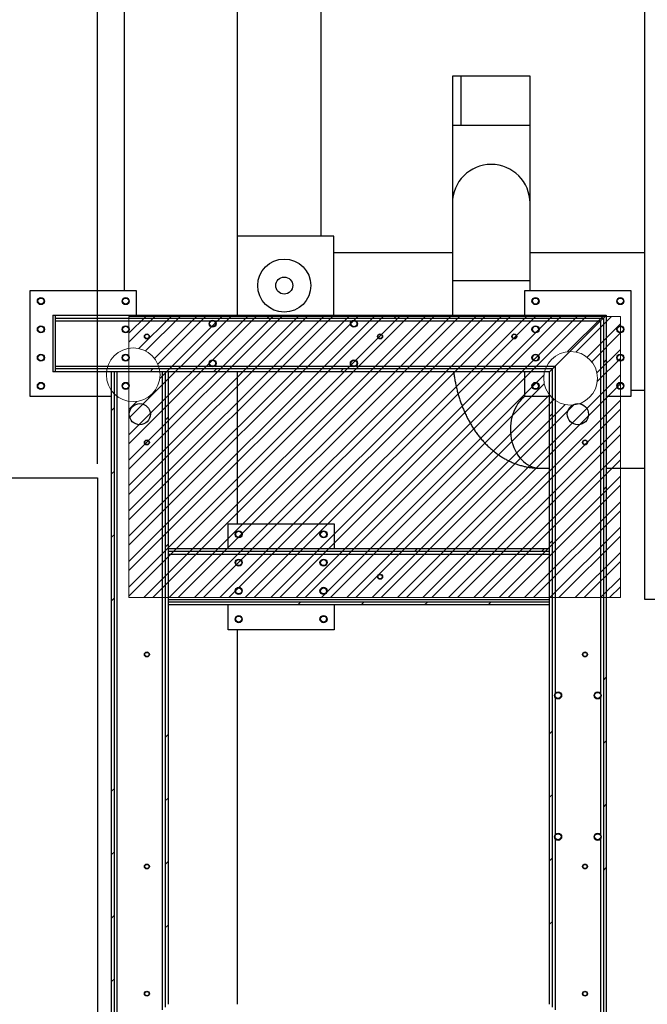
# Model space of a CAD drawing. Header units: millimetres. Extents: x 0 to 844, y 0 to 663.
# Tile 9 of 87: x 170 to 215, y 135 to 204. Entities that reach past the tile are written whole.
import ezdxf

# ---------------------------------------------------------------- set-up
doc = ezdxf.new("R2010")
doc.units = ezdxf.units.MM
doc.layers.add('COTES', color=1, linetype='Continuous')
doc.layers.add('TRAIT-FINS', color=9, linetype='Continuous')
doc.layers.add('TRAIT-FORT', color=4, linetype='Continuous', lineweight=25)
doc.styles.add('SLDTEXTSTYLE0', font='TXT', dxfattribs={"width": 0.75})
doc.dimstyles.new('SLDDIMSTYLE3', dxfattribs={"dimtxt": 3, "dimasz": 2, "dimexe": 0, "dimexo": 0.0625, "dimgap": 0.75, "dimtad": 0, "dimtih": 1, "dimtoh": 1, "dimdec": 1, "dimlfac": 20, "dimrnd": 1e-09, "dimzin": 12, "dimdsep": 46, "dimtxsty": 'SLDTEXTSTYLE0', "dimsah": 1, "dimcen": 0.09, "dimadec": 0, "dimazin": 3, "dimtfac": 1, "dimtdec": 1, "dimtofl": 0, "dimtmove": 0, "dimatfit": 3, "dimfxl": 0, "dimfrac": 2, "dimtolj": 1, "dimtzin": 12, "dimarcsym": 0})
pattern_1 = [(45, (0, 0), (-13.4704, 13.4704), []), (45, (4.49, 2e-323), (-13.4704, 13.4704), []), (45, (8.98, 4e-323), (-13.4704, 13.4704), []), (45, (13.47, 6e-323), (-13.4704, 13.4704), [])]

# ---------------------------------------------------------------- blocks, each defined once
blk = doc.blocks.new('_D_44')
at = {"layer": 'COTES', "color": 1}
for p, q in [((175.614, 172.821), (175.614, 263.864)), ((165.064, 262.864), (175.614, 262.864))]:
    blk.add_line(p, q, dxfattribs=at)
blk.add_solid([(175.614, 262.864), (173.614, 263.364), (173.614, 262.364)], dxfattribs=at)
at = {"layer": 'COTES', "color": 1, "insert": (174.128, 263.864), "char_height": 3, "attachment_point": 1, "rotation": 90, "style": 'SLDTEXTSTYLE0'}
blk.add_mtext('1499', dxfattribs=at)

msp = doc.modelspace()

# ---------------------------------------------------------------- hatches: boundary and pattern name
at = {"layer": 'TRAIT-FINS'}
h = msp.add_hatch(dxfattribs=at)
h.set_pattern_fill('DIN 201 acier et fonte', color=9, style=0, pattern_type=2)
h.set_pattern_definition(pattern_1)
h.paths.add_polyline_path([(172.6056, 183.3357), (172.4556, 183.3357), (172.4556, 179.3357), (172.6056, 179.3357)], flags=0)
h = msp.add_hatch(dxfattribs=at)
h.set_pattern_fill('DIN 201 acier et fonte', color=9, style=0, pattern_type=2)
h.set_pattern_definition(pattern_1)
h.paths.add_polyline_path([(172.6056, 183.3357), (172.6056, 183.1357), (211.4056, 183.1357), (211.6056, 183.3357)], flags=0)
h = msp.add_hatch(dxfattribs=at)
h.set_pattern_fill('STEEL', color=9, scale=0.4, style=0)
h.set_pattern_definition([(45, (0, 0), (-0.8980256, 0.8980256), []), (45, (0, 0.635), (-0.8980256, 0.8980256), [])])
edge = h.paths.add_edge_path(flags=0)
edge.add_arc((178.1389, 179.1219), 1.9, -99.08472, 99.08472, ccw=False)
edge.add_line((177.8389, 177.2457), (177.8389, 163.3569))
edge.add_line((177.8389, 163.3569), (212.6139, 163.3569))
edge.add_line((212.6139, 163.3569), (212.6139, 183.2569))
edge.add_line((212.6139, 183.2569), (177.8389, 183.2569))
edge.add_line((177.8389, 183.2569), (177.8389, 180.9981))
edge = h.paths.add_edge_path(flags=0)
edge.add_arc((209.0889, 178.8719), 1.9, 0, 360)
h = msp.add_hatch(dxfattribs=at)
h.set_pattern_fill('DIN 201 acier et fonte', color=9, style=0, pattern_type=2)
h.set_pattern_definition(pattern_1)
h.paths.add_polyline_path([(211.4056, 183.1357), (211.4056, 130.7857), (211.6056, 130.5857), (211.6056, 183.3357)], flags=0)
h = msp.add_hatch(dxfattribs=at)
h.set_pattern_fill('ANSI31', color=9, style=0)
edge = h.paths.add_edge_path(flags=0)
edge.add_arc((179.1056, 181.8357), 0.15, 0, 360)
h = msp.add_hatch(dxfattribs=at)
h.set_pattern_fill('ANSI31', color=9, style=0)
edge = h.paths.add_edge_path(flags=0)
edge.add_arc((195.6056, 181.8357), 0.15, 0, 360)
h = msp.add_hatch(dxfattribs=at)
h.set_pattern_fill('ANSI31', color=9, style=0)
edge = h.paths.add_edge_path(flags=0)
edge.add_arc((205.1056, 181.8357), 0.15, 0, 360)
h = msp.add_hatch(dxfattribs=at)
h.set_pattern_fill('DIN 201 acier et fonte', color=9, style=0, pattern_type=2)
h.set_pattern_definition(pattern_1)
h.paths.add_polyline_path([(207.6056, 179.3357), (207.8056, 179.5357), (172.6056, 179.5357), (172.6056, 179.3357)], flags=0)
h = msp.add_hatch(dxfattribs=at)
h.set_pattern_fill('DIN 201 acier et fonte', color=9, style=0, pattern_type=2)
h.set_pattern_definition(pattern_1)
h.paths.add_polyline_path([(176.6056, 179.3357), (176.6056, 130.5857), (176.8056, 130.7857), (176.8056, 179.3357)], flags=0)
h = msp.add_hatch(dxfattribs=at)
h.set_pattern_fill('DIN 201 acier et fonte', color=9, style=0, pattern_type=2)
h.set_pattern_definition(pattern_1)
h.paths.add_polyline_path([(180.4056, 179.3357), (180.4056, 134.3857), (180.6056, 134.5857), (180.6056, 179.3357)], flags=0)
h = msp.add_hatch(dxfattribs=at)
h.set_pattern_fill('DIN 201 acier et fonte', color=9, style=0, pattern_type=2)
h.set_pattern_definition(pattern_1)
h.paths.add_polyline_path([(207.6056, 179.3357), (207.6056, 134.5857), (207.8056, 134.3857), (207.8056, 179.5357)], flags=0)
h = msp.add_hatch(dxfattribs=at)
h.set_pattern_fill('DIN 201 acier et fonte', color=9, style=0, pattern_type=2)
h.set_pattern_definition(pattern_1)
edge = h.paths.add_edge_path(flags=0)
edge.add_arc((178.6056, 176.3357), 0.75, 0, 360)
h = msp.add_hatch(dxfattribs=at)
h.set_pattern_fill('DIN 201 acier et fonte', color=9, style=0, pattern_type=2)
h.set_pattern_definition(pattern_1)
edge = h.paths.add_edge_path(flags=0)
edge.add_arc((209.6056, 176.3357), 0.75, 0, 360)
h = msp.add_hatch(dxfattribs=at)
h.set_pattern_fill('ANSI31', color=9, style=0)
edge = h.paths.add_edge_path(flags=0)
edge.add_arc((179.1056, 174.3357), 0.15, 0, 360)
h = msp.add_hatch(dxfattribs=at)
h.set_pattern_fill('ANSI31', color=9, style=0)
edge = h.paths.add_edge_path(flags=0)
edge.add_arc((210.1056, 174.3357), 0.15, 0, 360)
h = msp.add_hatch(dxfattribs=at)
h.set_pattern_fill('DIN 201 acier et fonte', color=9, style=0, pattern_type=2)
h.set_pattern_definition(pattern_1)
h.paths.add_polyline_path([(207.6056, 166.8357), (180.6056, 166.8357), (180.6056, 166.6357), (207.6056, 166.6357)], flags=0)
h = msp.add_hatch(dxfattribs=at)
h.set_pattern_fill('ANSI31', color=9, style=0)
edge = h.paths.add_edge_path(flags=0)
edge.add_arc((195.6056, 164.8357), 0.15, 0, 360)
h = msp.add_hatch(dxfattribs=at)
h.set_pattern_fill('DIN 201 acier et fonte', color=9, style=0, pattern_type=2)
h.set_pattern_definition(pattern_1)
h.paths.add_polyline_path([(207.6056, 163.0357), (180.6056, 163.0357), (180.6056, 162.8357), (207.6056, 162.8357)], flags=0)
h = msp.add_hatch(dxfattribs=at)
h.set_pattern_fill('ANSI31', color=9, style=0)
edge = h.paths.add_edge_path(flags=0)
edge.add_arc((179.1056, 159.3357), 0.15, 0, 360)
h = msp.add_hatch(dxfattribs=at)
h.set_pattern_fill('ANSI31', color=9, style=0)
edge = h.paths.add_edge_path(flags=0)
edge.add_arc((210.1056, 159.3357), 0.15, 0, 360)
h = msp.add_hatch(dxfattribs=at)
h.set_pattern_fill('ANSI31', color=9, style=0)
edge = h.paths.add_edge_path(flags=0)
edge.add_arc((179.1056, 144.3357), 0.15, 0, 360)
h = msp.add_hatch(dxfattribs=at)
h.set_pattern_fill('ANSI31', color=9, style=0)
edge = h.paths.add_edge_path(flags=0)
edge.add_arc((210.1056, 144.3357), 0.15, 0, 360)
h = msp.add_hatch(dxfattribs=at)
h.set_pattern_fill('ANSI31', color=9, style=0)
edge = h.paths.add_edge_path(flags=0)
edge.add_arc((179.1056, 135.3357), 0.15, 0, 360)
h = msp.add_hatch(dxfattribs=at)
h.set_pattern_fill('ANSI31', color=9, style=0)
edge = h.paths.add_edge_path(flags=0)
edge.add_arc((210.1056, 135.3357), 0.15, 0, 360)

# ---------------------------------------------------------------- linework, layer by layer
at = {"color": 7, "linetype": 'Continuous', "lineweight": 18}
for p, q in [((212.6139, 183.2569), (177.8389, 183.2569)), ((177.8389, 183.2569), (177.8389, 163.3569)), ((212.6139, 163.3569), (212.6139, 183.2569)), ((175.6139, 171.8207), (100.8659, 171.8207)), ((175.6139, 133.0869), (175.6139, 171.8207)), ((177.8389, 163.3569), (212.6139, 163.3569))]:
    msp.add_line(p, q, dxfattribs=at)
for centre in [(178.1389, 179.1219), (209.0889, 178.8719)]:
    msp.add_circle(centre, 1.9, dxfattribs=at)
at = {"layer": 'TRAIT-FORT', "color": 4, "linetype": 'Continuous', "lineweight": 25}
for p, q in [((214.3171, 256.3219), (214.3171, 163.2416)), ((177.5088, 223.0599), (177.5088, 185.0857)), ((185.5096, 183.3357), (185.5096, 223.0599)), ((191.4499, 188.932), (191.4499, 205.9558)), ((200.7228, 200.2594), (200.7202, 196.7594)), ((201.3417, 196.7594), (201.3443, 200.2594)), ((206.2194, 196.7594), (206.222, 200.2594)), ((200.7202, 196.7594), (200.7202, 191.2591)), ((201.3417, 196.7594), (200.7202, 196.7594)), ((206.2194, 196.7594), (201.3417, 196.7594)), ((206.2194, 191.2591), (206.2194, 196.7594)), ((200.7202, 191.2591), (200.7202, 185.7594)), ((206.2194, 185.7594), (206.2194, 191.2591)), ((192.3275, 188.932), (185.5096, 188.932)), ((192.3275, 183.3357), (192.3275, 188.932)), ((200.7202, 187.7569), (192.3275, 187.7569)), ((214.3171, 187.7569), (206.2194, 187.7569)), ((200.7202, 185.7594), (200.7202, 183.3357)), ((206.2194, 185.7594), (200.7202, 185.7594)), ((206.2194, 185.0857), (206.2194, 185.7594)), ((170.8556, 177.5857), (170.8556, 185.0857)), ((170.8556, 185.0857), (178.3556, 185.0857)), ((178.3556, 185.0857), (178.3556, 183.3357)), ((205.8556, 183.3357), (205.8556, 185.0857)), ((205.8556, 185.0857), (213.3556, 185.0857)), ((213.3556, 185.0857), (213.3556, 177.5857)), ((172.4556, 183.3357), (172.6056, 183.3357)), ((172.4556, 183.3357), (172.4556, 179.3357)), ((172.6056, 183.3357), (172.6056, 179.3357)), ((172.6056, 183.3357), (172.6056, 183.1357)), ((172.6056, 183.3357), (211.6056, 183.3357)), ((211.6056, 183.3357), (211.4056, 183.1357)), ((211.6056, 183.3357), (211.6056, 130.5857)), ((172.6056, 183.1357), (211.4056, 183.1357)), ((172.6056, 182.9357), (183.6056, 182.9357)), ((183.9056, 182.9357), (193.6056, 182.9357)), ((193.9056, 182.9357), (211.2056, 182.9357)), ((211.2056, 182.9357), (208.0056, 179.7357)), ((211.4056, 183.1357), (211.2056, 182.9357)), ((211.2056, 182.9357), (211.4056, 183.1357)), ((211.2056, 182.9357), (211.2056, 156.5857)), ((211.4056, 183.1357), (211.4056, 130.7857)), ((172.6056, 179.7357), (183.6056, 179.7357)), ((183.9056, 179.7357), (193.6056, 179.7357)), ((193.9056, 179.7357), (208.0056, 179.7357)), ((208.0056, 179.7357), (207.8056, 179.5357)), ((207.8056, 179.5357), (208.0056, 179.7357)), ((208.0056, 179.7357), (208.0056, 156.5857)), ((172.6056, 179.3357), (172.4556, 179.3357)), ((172.6056, 179.5357), (172.6056, 179.3357)), ((207.8056, 179.5357), (172.6056, 179.5357)), ((207.6056, 179.3357), (172.6056, 179.3357)), ((176.8056, 179.3357), (176.6056, 179.3357)), ((176.6056, 130.5857), (176.6056, 179.3357)), ((176.8056, 130.7857), (176.8056, 179.3357)), ((177.0056, 130.9857), (177.0056, 179.3357)), ((180.2056, 134.1857), (180.2056, 179.3357)), ((180.6056, 179.3357), (180.4056, 179.3357)), ((180.4056, 179.3357), (180.4056, 134.3857)), ((180.6056, 179.3357), (180.6056, 134.5857)), ((185.5096, 168.5857), (185.5096, 179.3357)), ((205.8556, 177.5857), (205.8556, 179.3357)), ((207.8056, 179.5357), (207.6056, 179.3357)), ((207.6056, 134.5857), (207.6056, 179.3357)), ((207.8056, 134.3857), (207.8056, 179.5357)), ((214.3171, 178.0087), (213.3556, 178.0087)), ((176.6056, 177.5857), (170.8556, 177.5857)), ((207.6056, 177.5857), (205.8556, 177.5857)), ((213.3556, 177.5857), (211.6056, 177.5857)), ((206.9528, 172.5094), (207.6056, 172.5094)), ((211.6056, 172.5094), (214.3171, 172.5094)), ((100.8659, 171.8207), (175.6181, 171.8207)), ((175.6181, 171.8207), (175.6181, 133.0857)), ((184.8556, 166.8357), (184.8556, 168.5857)), ((184.8556, 168.5857), (192.3556, 168.5857)), ((192.3556, 168.5857), (192.3556, 166.8357)), ((180.6056, 166.8357), (180.6056, 166.6357)), ((180.6056, 166.8357), (207.6056, 166.8357)), ((180.6056, 166.6357), (207.6056, 166.6357)), ((207.6056, 166.6357), (207.6056, 166.8357)), ((180.6056, 166.4357), (207.6056, 166.4357)), ((180.6056, 163.2357), (207.6056, 163.2357)), ((180.6056, 163.0357), (180.6056, 162.8357)), ((207.6056, 163.0357), (180.6056, 163.0357)), ((207.6056, 162.8357), (207.6056, 163.0357)), ((214.3171, 163.2416), (216.7348, 163.2416)), ((207.6056, 162.8357), (180.6056, 162.8357)), ((184.8556, 161.0857), (184.8556, 162.8357)), ((192.3556, 162.8357), (192.3556, 161.0857)), ((192.3556, 161.0857), (184.8556, 161.0857)), ((185.5096, 134.5857), (185.5096, 161.0857)), ((208.0056, 156.2857), (208.0056, 146.5857)), ((211.2056, 156.2857), (211.2056, 146.5857)), ((208.0056, 146.2857), (208.0056, 134.1857)), ((211.2056, 146.2857), (211.2056, 130.9857))]:
    msp.add_line(p, q, dxfattribs=at)
at = {"layer": 'TRAIT-FORT', "color": 4, "linetype": 'Continuous', "lineweight": 25, "flags": 128}
for points in [[(205.8556, 177.615), (205.744, 177.5219), (205.6069, 177.3889), (205.4787, 177.2421), (205.36, 177.0824), (205.2516, 176.9108), (205.1542, 176.7286), (205.0685, 176.5368), (204.995, 176.3368), (204.9343, 176.1298), (204.8866, 175.9171), (204.8523, 175.7001), (204.8317, 175.4803), (204.8248, 175.259)], [(204.8248, 175.259), (204.8317, 175.0378), (204.8523, 174.818), (204.8866, 174.601), (204.9343, 174.3883), (204.995, 174.1813), (205.0685, 173.9812), (205.1542, 173.7895), (205.2516, 173.6072), (205.36, 173.4357), (205.4787, 173.276), (205.6069, 173.1292), (205.744, 172.9961), (205.8888, 172.8778), (206.0406, 172.7749), (206.1982, 172.6881), (206.3608, 172.618), (206.5272, 172.565), (206.6963, 172.5295), (206.8672, 172.5116), (206.9528, 172.5094)]]:
    msp.add_lwpolyline(points, dxfattribs=at)
at = {"layer": 'TRAIT-FORT', "color": 4, "linetype": 'Continuous', "lineweight": 25}
for centre, radius in [((188.8275, 185.432), 1.875), ((188.8275, 185.432), 0.6), ((171.6056, 184.3357), 0.25), ((171.6056, 184.3357), 0.215), ((177.6056, 184.3357), 0.25), ((177.6056, 184.3357), 0.215), ((206.6056, 184.3357), 0.25), ((206.6056, 184.3357), 0.215), ((212.6056, 184.3357), 0.25), ((212.6056, 184.3357), 0.215), ((171.6056, 182.3357), 0.25), ((171.6056, 182.3357), 0.215), ((177.6056, 182.3357), 0.25), ((177.6056, 182.3357), 0.215), ((183.7556, 182.7357), 0.25), ((183.7556, 182.7357), 0.215), ((193.7556, 182.7357), 0.25), ((193.7556, 182.7357), 0.215), ((206.6056, 182.3357), 0.25), ((206.6056, 182.3357), 0.215), ((212.6056, 182.3357), 0.25), ((212.6056, 182.3357), 0.215), ((179.1056, 181.8357), 0.175), ((179.1056, 181.8357), 0.15), ((195.6056, 181.8357), 0.175), ((195.6056, 181.8357), 0.15), ((205.1056, 181.8357), 0.175), ((205.1056, 181.8357), 0.15), ((171.6056, 180.3357), 0.25), ((171.6056, 180.3357), 0.215), ((177.6056, 180.3357), 0.25), ((177.6056, 180.3357), 0.215), ((206.6056, 180.3357), 0.25), ((206.6056, 180.3357), 0.215), ((212.6056, 180.3357), 0.25), ((212.6056, 180.3357), 0.215), ((183.7556, 179.9357), 0.25), ((183.7556, 179.9357), 0.215), ((193.7556, 179.9357), 0.25), ((193.7556, 179.9357), 0.215), ((171.6056, 178.3357), 0.25), ((171.6056, 178.3357), 0.215), ((177.6056, 178.3357), 0.25), ((177.6056, 178.3357), 0.215), ((206.6056, 178.3357), 0.25), ((206.6056, 178.3357), 0.215), ((212.6056, 178.3357), 0.25), ((212.6056, 178.3357), 0.215), ((178.6056, 176.3357), 0.75), ((209.6056, 176.3357), 0.75), ((179.1056, 174.3357), 0.175), ((179.1056, 174.3357), 0.15), ((210.1056, 174.3357), 0.175), ((210.1056, 174.3357), 0.15), ((185.6056, 167.8357), 0.25), ((185.6056, 167.8357), 0.215), ((191.6056, 167.8357), 0.25), ((191.6056, 167.8357), 0.215), ((185.6056, 165.8357), 0.25), ((185.6056, 165.8357), 0.215), ((191.6056, 165.8357), 0.25), ((191.6056, 165.8357), 0.215), ((195.6056, 164.8357), 0.175), ((195.6056, 164.8357), 0.15), ((185.6056, 163.8357), 0.25), ((185.6056, 163.8357), 0.215), ((191.6056, 163.8357), 0.25), ((191.6056, 163.8357), 0.215), ((185.6056, 161.8357), 0.25), ((185.6056, 161.8357), 0.215), ((191.6056, 161.8357), 0.25), ((191.6056, 161.8357), 0.215), ((179.1056, 159.3357), 0.175), ((179.1056, 159.3357), 0.15), ((210.1056, 159.3357), 0.175), ((210.1056, 159.3357), 0.15), ((208.2056, 156.4357), 0.25), ((208.2056, 156.4357), 0.215), ((211.0056, 156.4357), 0.25), ((211.0056, 156.4357), 0.215), ((208.2056, 146.4357), 0.25), ((208.2056, 146.4357), 0.215), ((211.0056, 146.4357), 0.25), ((211.0056, 146.4357), 0.215), ((179.1056, 144.3357), 0.175), ((179.1056, 144.3357), 0.15), ((210.1056, 144.3357), 0.175), ((210.1056, 144.3357), 0.15), ((179.1056, 135.3357), 0.175), ((179.1056, 135.3357), 0.15), ((210.1056, 135.3357), 0.175), ((210.1056, 135.3357), 0.15)]:
    msp.add_circle(centre, radius, dxfattribs=at)
for start, end in [(90, 180), (360, 90)]:
    msp.add_arc((203.4698, 191.2591), 2.7496, start, end, dxfattribs=at)
for points, knots in [([(178.1445, 243.5239), (178.149, 243.7175), (178.1578, 244.1012), (178.2246, 244.6637), (178.3096, 245.2001), (178.4052, 245.7015), (178.4999, 246.1596), (178.587, 246.5717), (178.6621, 246.9368), (178.7228, 247.2584), (178.7708, 247.5485), (178.8072, 247.8072), (178.8332, 248.0359), (178.8496, 248.2263), (178.859, 248.3828), (178.8633, 248.5094), (178.8644, 248.6092), (178.8637, 248.685), (178.8621, 248.7462), (178.8596, 248.8085), (178.8549, 248.8856), (178.8461, 248.9825), (178.8312, 249.096), (178.8071, 249.2232), (178.7696, 249.3616), (178.7134, 249.505), (178.6359, 249.6394), (178.5391, 249.7525), (178.4295, 249.8373), (178.3194, 249.8917), (178.213, 249.9233), (178.1092, 249.938), (178.0028, 249.9386), (177.8546, 249.9216), (177.6741, 249.8704), (177.4676, 249.7781), (177.2703, 249.666), (177.068, 249.5308), (176.858, 249.3715), (176.6065, 249.1614), (176.3252, 248.9029), (176.0269, 248.6053), (175.7475, 248.3096), (175.4733, 248.0056), (175.1891, 247.6773), (174.8699, 247.2946), (174.5137, 246.8513), (174.119, 246.3413), (173.7051, 245.7879), (173.1656, 245.0433), (172.513, 244.1054), (171.7612, 242.9758), (171.0288, 241.8311), (170.2728, 240.6063), (169.4904, 239.2908), (168.6775, 237.8691), (167.8774, 236.4127), (167.0957, 234.9287), (166.3352, 233.4186), (165.6779, 232.047), (165.1178, 230.8205), (164.6507, 229.7524), (164.2026, 228.6758), (163.7776, 227.5946), (163.3811, 226.5142), (163.0146, 225.4329), (162.6785, 224.3485), (162.3725, 223.2543), (162.0971, 222.1438), (161.8548, 221.0177), (161.6479, 219.8769), (161.4789, 218.7282), (161.348, 217.57), (161.256, 216.4114), (161.2013, 215.2568), (161.1815, 214.1096), (161.1936, 212.9618), (161.2366, 211.7589), (161.3116, 210.5014), (161.4177, 209.1895), (161.5467, 207.8733), (161.6939, 206.5457), (161.8555, 205.198), (162.0276, 203.8215), (162.207, 202.416), (162.3662, 201.1044), (162.4914, 199.8859), (162.5786, 198.7618), (162.6186, 197.7757), (162.6175, 196.9414), (162.5912, 196.268), (162.5346, 195.6047), (162.4471, 194.9869), (162.3323, 194.4308), (162.199, 193.9479), (162.0475, 193.5189), (161.8813, 193.1406), (161.7041, 192.809), (161.5158, 192.5102), (161.3061, 192.2234), (161.0592, 191.9323), (160.7621, 191.6326), (160.431, 191.3485), (160.0688, 191.0824), (159.6808, 190.8364), (159.2531, 190.6041), (158.7956, 190.3915), (158.3182, 190.2017), (157.7543, 190.0099), (157.0994, 189.8266), (156.3518, 189.661), (155.5847, 189.5284), (154.8592, 189.4329), (154.1876, 189.3657), (153.5858, 189.3199), (153.0123, 189.288), (152.5286, 189.2695), (152.13, 189.2592), (151.8104, 189.2537), (151.5092, 189.2509), (151.2269, 189.2501), (150.9696, 189.2511), (150.7597, 189.2529), (150.6019, 189.2549), (150.4941, 189.2566), (150.4045, 189.2581), (150.3141, 189.2598), (150.2051, 189.262), (150.0426, 189.2657), (149.8163, 189.2717), (149.5156, 189.281), (149.1599, 189.294), (148.7501, 189.3115), (148.3011, 189.3337), (147.6193, 189.3716), (146.7261, 189.4298), (145.5629, 189.5181), (144.3519, 189.6206), (143.1012, 189.7338), (141.7493, 189.8597), (140.2994, 189.9925), (138.7515, 190.1283), (137.2401, 190.2547), (135.3725, 190.4021), (133.1362, 190.562), (130.5219, 190.7185), (127.9075, 190.8389), (125.4684, 190.9134), (123.2023, 190.9487), (121.1091, 190.9532), (119.0116, 190.9298), (116.9047, 190.8797), (114.9331, 190.8096), (113.0907, 190.7264), (111.381, 190.6358), (109.6561, 190.53), (107.9221, 190.4083), (106.3899, 190.2856), (105.0674, 190.1675), (103.9556, 190.0593), (102.8489, 189.9417), (101.7486, 189.8137), (100.7208, 189.6821), (99.7691, 189.5484), (98.8887, 189.4131), (98.0905, 189.2781), (97.3713, 189.1446), (96.7315, 189.015), (96.1059, 188.8756), (95.5415, 188.7358), (95.0413, 188.5982), (94.61, 188.4678), (94.2178, 188.3375), (93.8676, 188.21), (93.5554, 188.0859), (93.2772, 187.9658), (93.0255, 187.8481), (92.7843, 187.7264), (92.5407, 187.5931), (92.3309, 187.4675), (92.1538, 187.3532), (92.0095, 187.2544), (91.8702, 187.153), (91.7438, 187.0551), (91.6423, 186.9722), (91.5638, 186.9051), (91.5044, 186.8528), (91.4556, 186.8087), (91.4152, 186.7712), (91.3686, 186.7272), (91.3086, 186.6691), (91.2306, 186.5904), (91.1417, 186.4965), (91.0444, 186.3879), (90.9446, 186.2697), (90.8479, 186.1477), (90.7225, 185.9798), (90.5786, 185.7684), (90.4256, 185.5158), (90.2916, 185.2706), (90.1704, 185.0273), (90.0569, 184.7796), (89.9479, 184.5229), (89.8424, 184.2569), (89.7183, 183.9262), (89.5767, 183.526), (89.4146, 183.0508), (89.2458, 182.5535), (89.0993, 182.1325), (88.9782, 181.7965), (88.889, 181.553), (88.7977, 181.3058), (88.7062, 181.0586), (88.6179, 180.8196), (88.536, 180.5958), (88.4618, 180.3908), (88.395, 180.2037), (88.3442, 180.0591), (88.3072, 179.9527), (88.2823, 179.8803), (88.2591, 179.8124), (88.2355, 179.7428), (88.2083, 179.662), (88.1747, 179.5608), (88.134, 179.4361), (88.0856, 179.285), (88.0301, 179.1064), (87.968, 178.8996), (87.9017, 178.6664), (87.8517, 178.4843), (87.8258, 178.379), (87.8215, 178.3612)], [0, 0, 0, 0, 0.0032851, 0.0065108, 0.0096044, 0.0125061, 0.0151743, 0.0175431, 0.0196532, 0.021506, 0.0231139, 0.0246796, 0.0260032, 0.0271156, 0.0280418, 0.0288014, 0.0294096, 0.0298774, 0.0302126, 0.0305611, 0.0310544, 0.0316861, 0.0324498, 0.0333418, 0.0343632, 0.0355231, 0.0368294, 0.0381274, 0.0393592, 0.0404759, 0.0414257, 0.0424305, 0.0434317, 0.0445257, 0.0468531, 0.048979, 0.0510579, 0.0532836, 0.0556649, 0.0581179, 0.0618251, 0.0652832, 0.0684231, 0.0715699, 0.0749187, 0.0784741, 0.0829342, 0.0876903, 0.0927447, 0.0980201, 0.1075108, 0.1169758, 0.1263105, 0.1354269, 0.1461673, 0.1569555, 0.1677874, 0.1785831, 0.1892659, 0.1999426, 0.2071258, 0.2142746, 0.2213516, 0.2283174, 0.2351562, 0.2417997, 0.2483798, 0.2549069, 0.2613955, 0.267977, 0.2745329, 0.2810882, 0.2876727, 0.2943149, 0.3008483, 0.3073762, 0.3139228, 0.3205092, 0.3280262, 0.3355462, 0.343089, 0.350675, 0.3583645, 0.3662148, 0.374252, 0.3824098, 0.3886368, 0.3950554, 0.401582, 0.4054406, 0.4092827, 0.4130877, 0.4168201, 0.4199594, 0.4228157, 0.4254108, 0.427767, 0.4299117, 0.4318699, 0.433837, 0.4360181, 0.438427, 0.4410842, 0.4435072, 0.4461386, 0.4489629, 0.4518466, 0.4547771, 0.4577545, 0.4620331, 0.4663944, 0.4708266, 0.4753156, 0.4788718, 0.4823311, 0.4855976, 0.4886559, 0.4905724, 0.4923871, 0.4940969, 0.4956992, 0.4971917, 0.498475, 0.4992705, 0.4998772, 0.5003092, 0.5007954, 0.5014137, 0.5021647, 0.5035592, 0.5052633, 0.5072799, 0.5096116, 0.5122384, 0.5149239, 0.5212222, 0.5274536, 0.5347484, 0.5418705, 0.5487852, 0.5578047, 0.5665901, 0.5751621, 0.5835478, 0.5983841, 0.6132095, 0.6279958, 0.6428063, 0.6546297, 0.6664663, 0.6783344, 0.6902294, 0.7022326, 0.7118152, 0.7215299, 0.7312951, 0.7411493, 0.7510308, 0.7573804, 0.7636896, 0.7700071, 0.7763155, 0.7825862, 0.787764, 0.7928975, 0.7980972, 0.8020491, 0.8060396, 0.8100679, 0.8141396, 0.8174391, 0.8207194, 0.8238344, 0.826792, 0.8296009, 0.8322662, 0.8347896, 0.8372973, 0.8401028, 0.8432364, 0.8451419, 0.8471605, 0.8492912, 0.8513038, 0.8530661, 0.8542699, 0.8553105, 0.8561847, 0.8568899, 0.8575269, 0.8587815, 0.8603199, 0.8621495, 0.864279, 0.8666455, 0.8690032, 0.8713293, 0.8763133, 0.88111, 0.8856967, 0.8901834, 0.8947967, 0.8995417, 0.9044187, 0.909428, 0.9175663, 0.9259609, 0.9345285, 0.9432581, 0.9472189, 0.9512071, 0.9552176, 0.9592453, 0.9631169, 0.9666214, 0.9698257, 0.9727264, 0.9753216, 0.9765043, 0.9776103, 0.9786397, 0.9796016, 0.9807774, 0.9822981, 0.9841626, 0.9863686, 0.9890426, 0.9920831, 0.9954832, 0.9992338, 1, 1, 1, 1]), ([(88.2707, 178.2562), (88.2708, 178.2566), (88.2913, 178.3409), (88.3347, 178.4996), (88.3978, 178.7246), (88.4573, 178.9246), (88.5113, 179.1), (88.5581, 179.2474), (88.5974, 179.3685), (88.6291, 179.4645), (88.6548, 179.5416), (88.677, 179.6075), (88.6984, 179.6705), (88.7311, 179.7661), (88.7775, 179.9), (88.8398, 180.0771), (88.9101, 180.2733), (88.988, 180.4881), (89.0884, 180.7617), (89.2085, 181.0861), (89.3435, 181.4513), (89.4739, 181.809), (89.5967, 182.157), (89.7131, 182.495), (89.8428, 182.8764), (89.9853, 183.2955), (90.1428, 183.7447), (90.3013, 184.1682), (90.4543, 184.5396), (90.6037, 184.865), (90.752, 185.1549), (90.9188, 185.4433), (91.0748, 185.6779), (91.2094, 185.8592), (91.3092, 185.9845), (91.4099, 186.1024), (91.505, 186.2067), (91.5885, 186.2931), (91.6513, 186.3552), (91.6986, 186.4006), (91.7385, 186.4381), (91.7875, 186.483), (91.8479, 186.5367), (91.9204, 186.5989), (92.0121, 186.6742), (92.1231, 186.7609), (92.25, 186.8541), (92.381, 186.9446), (92.5316, 187.0428), (92.7023, 187.1468), (92.8934, 187.2546), (93.0808, 187.3532), (93.2718, 187.4474), (93.4762, 187.5419), (93.7183, 187.6464), (94.0056, 187.7613), (94.347, 187.8862), (94.7309, 188.0142), (95.1538, 188.1424), (95.6448, 188.2776), (96.2001, 188.4153), (96.8176, 188.553), (97.4509, 188.6814), (98.1665, 188.8144), (98.9643, 188.9493), (99.8481, 189.085), (100.7442, 189.2106), (101.6547, 189.3279), (102.6703, 189.4486), (103.7877, 189.5699), (105.0069, 189.69), (106.4906, 189.823), (108.2359, 189.9611), (110.2339, 190.0969), (112.2166, 190.2117), (114.1764, 190.3071), (116.1115, 190.3832), (118.0256, 190.4386), (120.1665, 190.4767), (122.5385, 190.4857), (125.1462, 190.4517), (127.7508, 190.3744), (130.0672, 190.2695), (132.0931, 190.1543), (133.8313, 190.0411), (135.5747, 189.9147), (137.3392, 189.7754), (139.1418, 189.6231), (140.7774, 189.4773), (142.2434, 189.3414), (143.5355, 189.2217), (144.8635, 189.1041), (145.9229, 189.0185), (146.7015, 188.9618), (147.1892, 188.9286), (147.679, 188.8978), (148.1673, 188.87), (148.6331, 188.8464), (149.0565, 188.8277), (149.4215, 188.8137), (149.7296, 188.8036), (149.9719, 188.7968), (150.1544, 188.7924), (150.2859, 188.7896), (150.4074, 188.7872), (150.5502, 188.7848), (150.7402, 188.7823), (150.973, 188.7801), (151.2367, 188.7791), (151.5213, 188.7798), (151.9116, 188.7835), (152.4189, 188.7938), (153.0537, 188.8174), (153.7361, 188.8565), (154.4828, 188.9178), (155.2728, 189.0073), (156.0863, 189.1314), (156.8822, 189.2895), (157.5722, 189.4645), (158.1586, 189.6455), (158.6464, 189.8207), (159.1192, 190.0177), (159.5724, 190.2367), (159.9957, 190.4739), (160.403, 190.7376), (160.7834, 191.024), (161.1323, 191.3315), (161.429, 191.6359), (161.6787, 191.9319), (161.894, 192.2247), (162.0898, 192.5305), (162.2759, 192.8694), (162.4514, 193.2532), (162.6122, 193.6843), (162.7509, 194.1525), (162.8667, 194.6569), (162.9576, 195.1881), (163.0243, 195.7439), (163.0675, 196.3103), (163.0896, 196.8806), (163.0945, 197.561), (163.073, 198.3476), (163.0199, 199.2341), (162.9336, 200.252), (162.8103, 201.3966), (162.6533, 202.6661), (162.4946, 203.9132), (162.3414, 205.1376), (162.1814, 206.4622), (162.021, 207.8911), (161.8714, 209.4295), (161.7636, 210.8421), (161.6955, 212.1313), (161.6616, 213.2969), (161.6587, 214.4596), (161.6897, 215.6223), (161.757, 216.777), (161.8611, 217.9199), (162.0016, 219.0469), (162.1787, 220.1651), (162.3934, 221.2826), (162.6454, 222.3988), (162.9336, 223.5125), (163.2544, 224.6161), (163.6057, 225.7097), (163.9835, 226.7877), (164.386, 227.8528), (164.8104, 228.9078), (165.256, 229.9578), (165.7646, 231.1022), (166.3361, 232.3291), (166.9723, 233.6332), (167.6248, 234.9165), (168.2936, 236.1825), (168.9758, 237.4282), (169.6667, 238.6469), (170.3171, 239.7561), (170.9296, 240.7693), (171.5077, 241.6995), (172.1026, 242.6287), (172.7106, 243.5486), (173.2568, 244.3464), (173.7353, 245.0228), (174.137, 245.5749), (174.5266, 246.0941), (174.8976, 246.5727), (175.2486, 247.0097), (175.5648, 247.3884), (175.8476, 247.7142), (176.1053, 247.9995), (176.3682, 248.2776), (176.6135, 248.5227), (176.842, 248.7367), (177.0448, 248.9143), (177.2448, 249.0749), (177.4326, 249.21), (177.6061, 249.3184), (177.7496, 249.3918), (177.8675, 249.4384), (177.9653, 249.4656), (178.0498, 249.4762), (178.1206, 249.4708), (178.1673, 249.454), (178.2087, 249.4246), (178.2453, 249.3836), (178.2792, 249.3283), (178.3108, 249.2571), (178.3364, 249.1767), (178.3547, 249.0976), (178.3685, 249.0205), (178.3807, 248.93), (178.3912, 248.8056), (178.396, 248.6571), (178.3939, 248.4861), (178.3844, 248.2943), (178.3646, 248.0635), (178.3329, 247.8001), (178.2881, 247.502), (178.2287, 247.167), (178.1513, 246.783), (178.0595, 246.3487), (177.9594, 245.869), (177.8585, 245.3482), (177.7675, 244.7919), (177.6943, 244.2043), (177.6811, 243.8015), (177.6744, 243.597)], [0, 0, 0, 0, 0.0000151, 0.0037309, 0.0071055, 0.0101292, 0.0127947, 0.0150967, 0.0168841, 0.0183608, 0.0195252, 0.0204463, 0.0214064, 0.0224354, 0.024873, 0.0276273, 0.0306973, 0.0340807, 0.0377738, 0.043717, 0.04969, 0.0556143, 0.0614737, 0.0672604, 0.0729711, 0.0813866, 0.0895733, 0.0974784, 0.105097, 0.1108798, 0.1165417, 0.1223793, 0.1284045, 0.1310472, 0.1337154, 0.1363028, 0.1385177, 0.1403554, 0.1418276, 0.1425019, 0.1432732, 0.1442375, 0.1453915, 0.1467311, 0.1482517, 0.1502691, 0.1523548, 0.1543253, 0.1561846, 0.1587983, 0.1611777, 0.163333, 0.1653717, 0.1675012, 0.1697279, 0.1725303, 0.1754806, 0.1785886, 0.1818566, 0.1851294, 0.1891742, 0.1931831, 0.1971595, 0.2011006, 0.2063296, 0.2115027, 0.2167277, 0.2219982, 0.2272976, 0.2342512, 0.2411948, 0.2481842, 0.2596257, 0.2710041, 0.2822882, 0.2934527, 0.3044203, 0.3152652, 0.3260599, 0.3408823, 0.3556612, 0.3704751, 0.3852627, 0.3951519, 0.4050301, 0.4149252, 0.4249165, 0.4351714, 0.4457329, 0.4528877, 0.4602561, 0.467845, 0.4756097, 0.4783758, 0.4811555, 0.4839465, 0.4867465, 0.4894978, 0.491901, 0.4939782, 0.4957316, 0.4971638, 0.4981171, 0.4988484, 0.4994081, 0.5001925, 0.5012865, 0.5026513, 0.5041681, 0.5057887, 0.5075112, 0.5108328, 0.5144563, 0.5183629, 0.5225143, 0.5272625, 0.5319587, 0.5365914, 0.5411514, 0.5441486, 0.5471109, 0.5500394, 0.552937, 0.5557521, 0.5583733, 0.5612771, 0.5639379, 0.5663723, 0.5685918, 0.5706045, 0.5726288, 0.574843, 0.5772603, 0.5798927, 0.5827578, 0.5856572, 0.5887846, 0.5920118, 0.5952599, 0.5985209, 0.6017859, 0.606902, 0.611968, 0.6169474, 0.6243239, 0.6315825, 0.6387261, 0.6457335, 0.6526249, 0.6615284, 0.6703733, 0.6791924, 0.6859244, 0.6926121, 0.6992613, 0.7058963, 0.7125423, 0.7190266, 0.7254612, 0.7318761, 0.7383011, 0.7448709, 0.7514701, 0.7581169, 0.7648252, 0.7716033, 0.7783549, 0.785239, 0.7922189, 0.799256, 0.8084208, 0.8175515, 0.8267349, 0.8359957, 0.8452825, 0.8545441, 0.8637316, 0.8710252, 0.8785012, 0.8861174, 0.8938245, 0.9015659, 0.9066224, 0.9116295, 0.9164094, 0.9209183, 0.9251574, 0.9291293, 0.9323064, 0.9352956, 0.9383249, 0.941658, 0.9440094, 0.9464312, 0.9488493, 0.951108, 0.9531979, 0.9552336, 0.9565829, 0.9580008, 0.9594324, 0.9608868, 0.9624879, 0.9635071, 0.964464, 0.9653543, 0.9661434, 0.9670269, 0.9676709, 0.96815, 0.9687827, 0.9696142, 0.9706753, 0.9716481, 0.9727986, 0.9741561, 0.9757551, 0.9774259, 0.9793561, 0.9815818, 0.9841071, 0.9869165, 0.9899251, 0.9931412, 0.9965174, 1, 1, 1, 1]), ([(89.5191, 174.7739), (89.5417, 174.839), (89.5911, 174.9805), (89.6691, 175.1921), (89.743, 175.3881), (89.8064, 175.5525), (89.861, 175.6926), (89.9152, 175.8303), (89.9714, 175.9718), (90.0438, 176.1531), (90.134, 176.3774), (90.2431, 176.6483), (90.3411, 176.8926), (90.4263, 177.1068), (90.4962, 177.2841), (90.5632, 177.4562), (90.6269, 177.622), (90.6852, 177.776), (90.7376, 177.9164), (90.7812, 178.0354), (90.8164, 178.1327), (90.8454, 178.2138), (90.8728, 178.2912), (90.903, 178.3778), (90.9424, 178.4923), (90.9914, 178.6382), (91.0502, 178.8188), (91.1149, 179.0262), (91.1845, 179.2602), (91.3039, 179.6823), (91.4591, 180.2868), (91.6421, 181.068), (91.8213, 181.8457), (91.9712, 182.4536), (92.0889, 182.8833), (92.161, 183.1311), (92.2321, 183.3609), (92.3024, 183.5741), (92.3648, 183.7521), (92.4213, 183.9047), (92.471, 184.0332), (92.5193, 184.1526), (92.5692, 184.2707), (92.6259, 184.3993), (92.6951, 184.5481), (92.7799, 184.7191), (92.8801, 184.9065), (92.9953, 185.1047), (93.1249, 185.3082), (93.2692, 185.5142), (93.4364, 185.7301), (93.6217, 185.9438), (93.8167, 186.1437), (94.0028, 186.3155), (94.1876, 186.4707), (94.3829, 186.6198), (94.5986, 186.769), (94.8377, 186.9178), (95.1038, 187.0656), (95.4002, 187.2114), (95.7302, 187.3536), (96.0976, 187.4907), (96.5061, 187.6208), (96.9531, 187.7401), (97.4287, 187.8467), (97.9214, 187.9398), (98.4251, 188.0204), (98.9363, 188.0898), (99.6181, 188.1686), (100.4653, 188.2452), (101.4665, 188.3119), (102.4486, 188.3605), (103.4161, 188.3968), (104.3756, 188.425), (105.5051, 188.453), (106.7936, 188.4826), (108.2359, 188.5122), (110.0248, 188.5447), (112.168, 188.5763), (114.6717, 188.6021), (117.4528, 188.6182), (120.5153, 188.6195), (123.8609, 188.6008), (127.2062, 188.5629), (130.9229, 188.5012), (135.0103, 188.4111), (139.4725, 188.2909), (143.108, 188.1802), (145.9256, 188.0894), (147.9316, 188.0241), (149.681, 187.9631), (151.1672, 187.925), (152.3803, 187.9129), (153.5946, 187.9291), (154.6723, 187.9787), (155.6088, 188.0558), (156.4028, 188.1486), (157.1843, 188.2719), (157.9502, 188.4301), (158.6974, 188.6273), (159.4226, 188.8681), (160.0933, 189.1456), (160.709, 189.4568), (161.2704, 189.798), (161.801, 190.1854), (162.2948, 190.6199), (162.7496, 191.0971), (163.1671, 191.6119), (163.549, 192.1604), (163.914, 192.7671), (164.258, 193.4325), (164.5776, 194.1558), (164.8605, 194.904), (165.1092, 195.6724), (165.3261, 196.4567), (165.5132, 197.2527), (165.6937, 198.1632), (165.8562, 199.1859), (165.9911, 200.3183), (166.0861, 201.4473), (166.1453, 202.569), (166.1741, 203.7728), (166.1668, 205.0572), (166.1199, 206.424), (166.041, 207.7831), (165.937, 209.1383), (165.803, 210.6302), (165.6434, 212.259), (165.4731, 214.0267), (165.3458, 215.5605), (165.2644, 216.8584), (165.2186, 217.9175), (165.198, 218.9738), (165.2068, 220.0286), (165.2487, 221.0741), (165.3264, 222.1069), (165.4414, 223.1232), (165.5958, 224.128), (165.7934, 225.1332), (166.0373, 226.14), (166.3309, 227.1505), (166.6735, 228.1562), (167.0667, 229.1586), (167.5025, 230.1379), (167.9784, 231.0947), (168.4918, 232.0329), (169.0511, 232.9748), (169.6563, 233.9218), (170.3274, 234.9045), (171.0657, 235.9184), (171.6832, 236.7152), (172.1305, 237.2706), (172.3836, 237.5793), (172.6217, 237.8648), (172.8386, 238.1212), (173.0367, 238.3523), (173.2144, 238.5571), (173.3702, 238.7348), (173.4993, 238.8808), (173.6017, 238.9957), (173.6883, 239.0925), (173.7822, 239.1968), (173.9024, 239.3296), (174.0575, 239.4995), (174.244, 239.7017), (174.4642, 239.9378), (174.7192, 240.2074), (175.0048, 240.5047), (175.3117, 240.8188), (175.6319, 241.1407), (175.9622, 241.4669), (176.3027, 241.7969), (176.7613, 242.2329), (177.3474, 242.7744), (178.0713, 243.4173), (178.8287, 244.062), (179.5535, 244.6512), (180.2237, 245.1727), (180.8178, 245.6169), (181.3825, 246.0227), (181.9175, 246.3918), (182.4222, 246.7261), (182.8966, 247.0276), (183.3408, 247.2984), (183.7397, 247.5317), (184.1157, 247.7431), (184.4908, 247.9457), (184.9022, 248.1574), (185.2706, 248.3362), (185.5856, 248.4813), (185.8376, 248.5928), (186.0965, 248.7022), (186.3508, 248.8044), (186.6021, 248.9001), (186.8322, 248.9828), (187.0165, 249.0454), (187.1442, 249.0869), (187.2258, 249.1127), (187.2963, 249.1346), (187.3755, 249.1586), (187.4818, 249.1899), (187.6263, 249.2306), (187.8074, 249.2785), (188.0232, 249.331), (188.3223, 249.3958), (188.6828, 249.459), (189.0845, 249.5068), (189.4553, 249.5289), (189.7857, 249.5283), (190.0741, 249.5103), (190.3197, 249.4809), (190.5363, 249.443), (190.7218, 249.4004), (190.8868, 249.3541), (191.0452, 249.302), (191.2209, 249.2343), (191.4227, 249.1416), (191.6347, 249.0239), (191.8509, 248.8792), (192.0665, 248.7068), (192.2677, 248.512), (192.4523, 248.299), (192.6196, 248.072), (192.7836, 247.8077), (192.9414, 247.5013), (193.0897, 247.1474), (193.225, 246.7406), (193.343, 246.2752), (193.4384, 245.7488), (193.5116, 245.1653), (193.5623, 244.5344), (193.5928, 243.8697), (193.5971, 243.4168), (193.5993, 243.1875)], [0, 0, 0, 0, 0.0027411, 0.0059623, 0.0088723, 0.0109331, 0.0128061, 0.0146857, 0.0166322, 0.0186453, 0.022148, 0.0258333, 0.0296979, 0.0320574, 0.0344765, 0.0368232, 0.0389459, 0.0410855, 0.0429354, 0.0444963, 0.0457692, 0.046755, 0.0476621, 0.0487839, 0.0501213, 0.0521061, 0.0544247, 0.057071, 0.0600372, 0.0633151, 0.0729904, 0.0825227, 0.0918544, 0.1009237, 0.1040145, 0.1068928, 0.109545, 0.1119796, 0.1142052, 0.1158123, 0.1172989, 0.1186685, 0.1199423, 0.1213703, 0.1231097, 0.1250846, 0.1272791, 0.1295834, 0.1319281, 0.1343075, 0.136717, 0.1394382, 0.1418003, 0.1438191, 0.1456388, 0.1474975, 0.1494035, 0.151372, 0.1534204, 0.1555599, 0.1578057, 0.1601781, 0.1627024, 0.1654048, 0.1681977, 0.1710324, 0.1739017, 0.176796, 0.1797047, 0.1854235, 0.1910693, 0.1965648, 0.2019714, 0.2073812, 0.2127484, 0.2210216, 0.2290954, 0.237037, 0.2511264, 0.2651321, 0.2791036, 0.2978277, 0.3165413, 0.3352632, 0.3539923, 0.3789608, 0.4039323, 0.4289706, 0.4400463, 0.4512686, 0.4626703, 0.4694333, 0.4762264, 0.4830352, 0.4898166, 0.4943311, 0.4988058, 0.503233, 0.5076078, 0.5119285, 0.5161983, 0.5204258, 0.5241013, 0.5277691, 0.5314437, 0.5351169, 0.5387967, 0.542499, 0.5462347, 0.5500102, 0.5543778, 0.5588024, 0.5632792, 0.5678002, 0.5723559, 0.5769345, 0.5815228, 0.5879356, 0.5943131, 0.6006676, 0.6069628, 0.6131895, 0.6209179, 0.6285839, 0.6362348, 0.6438794, 0.6515227, 0.6615248, 0.6715072, 0.6814802, 0.6874513, 0.6933877, 0.6992983, 0.705195, 0.7110924, 0.7168591, 0.7225823, 0.7282806, 0.7339737, 0.7398705, 0.7458212, 0.7518637, 0.7580209, 0.7643146, 0.7703786, 0.776589, 0.7830021, 0.7896206, 0.7964273, 0.8041092, 0.8119692, 0.8144718, 0.8169133, 0.8191464, 0.8211647, 0.8229661, 0.8246374, 0.8260611, 0.8272358, 0.8281606, 0.8288459, 0.8295863, 0.8307022, 0.8320913, 0.8337547, 0.8356928, 0.8379539, 0.840499, 0.8431931, 0.8459545, 0.8487817, 0.8516732, 0.8546271, 0.8603728, 0.8663186, 0.8724454, 0.8787308, 0.8836103, 0.8882106, 0.892533, 0.8965811, 0.9003601, 0.9038757, 0.9071346, 0.9101459, 0.9125863, 0.9152799, 0.9182096, 0.9213557, 0.9230582, 0.9248089, 0.9266042, 0.9284189, 0.9300438, 0.9317461, 0.9330986, 0.9337747, 0.9343215, 0.9347413, 0.9351929, 0.9359123, 0.9368752, 0.938083, 0.9395239, 0.9411618, 0.9439949, 0.946601, 0.9489953, 0.9511931, 0.9530019, 0.9545896, 0.9559719, 0.9572431, 0.958248, 0.9592519, 0.9604204, 0.96181, 0.9634154, 0.9649189, 0.96658, 0.9684145, 0.9699197, 0.9715528, 0.9733347, 0.9752913, 0.9774522, 0.979852, 0.9825306, 0.9855277, 0.9888331, 0.9923973, 0.9961502, 1, 1, 1, 1]), ([(177.6786, 243.6832), (177.454, 243.4851), (176.9997, 243.0844), (176.336, 242.4695), (175.6917, 241.8524), (175.1723, 241.337), (174.7724, 240.9301), (174.4911, 240.639), (174.2389, 240.3741), (174.0187, 240.1397), (173.83, 239.9365), (173.678, 239.7711), (173.559, 239.6407), (173.4686, 239.541), (173.3912, 239.4552), (173.312, 239.3672), (173.2041, 239.2464), (173.0547, 239.0781), (172.8591, 238.8554), (172.6368, 238.5988), (172.3911, 238.3111), (172.1256, 237.995), (171.84, 237.6488), (171.5453, 237.2845), (171.2521, 236.9143), (170.8017, 236.3336), (170.2097, 235.5392), (169.4988, 234.5236), (168.8359, 233.5101), (168.2236, 232.5012), (167.6625, 231.4957), (167.1535, 230.4903), (166.697, 229.4814), (166.2923, 228.4695), (165.9383, 227.4543), (165.6336, 226.4346), (165.3763, 225.4079), (165.1646, 224.3717), (164.9971, 223.3243), (164.8721, 222.265), (164.7822, 221.1238), (164.7344, 219.9034), (164.7328, 218.6073), (164.7729, 217.3084), (164.847, 216.0067), (164.9468, 214.7041), (165.0639, 213.4022), (165.1942, 212.0574), (165.3304, 210.6631), (165.4629, 209.2096), (165.5775, 207.7304), (165.6631, 206.2222), (165.703, 204.8546), (165.7039, 203.652), (165.6794, 202.6366), (165.6368, 201.7878), (165.5874, 201.0982), (165.5394, 200.5501), (165.4806, 199.988), (165.4113, 199.4251), (165.3297, 198.8552), (165.2362, 198.2842), (165.1238, 197.6852), (164.9901, 197.0626), (164.8366, 196.4379), (164.659, 195.8039), (164.4624, 195.1887), (164.249, 194.6024), (164.0348, 194.0801), (163.8123, 193.5937), (163.5702, 193.1184), (163.2917, 192.6322), (162.9718, 192.1406), (162.6302, 191.6845), (162.2715, 191.2684), (161.9011, 190.894), (161.4916, 190.5391), (161.0479, 190.2137), (160.5406, 189.8981), (159.9705, 189.6032), (159.3364, 189.3358), (158.6832, 189.112), (157.9404, 188.9065), (157.1065, 188.7296), (156.1803, 188.5878), (155.1739, 188.482), (154.0885, 188.4143), (152.9304, 188.3834), (151.7717, 188.3832), (150.6159, 188.4045), (149.465, 188.4388), (148.3208, 188.4776), (146.8776, 188.5253), (145.1404, 188.5821), (143.1079, 188.6466), (140.5588, 188.7246), (137.4867, 188.8127), (133.8896, 188.9037), (130.5739, 188.9736), (127.5393, 189.024), (124.7851, 189.058), (122.031, 189.0792), (119.2763, 189.0871), (116.5221, 189.0811), (113.7652, 189.0613), (111.4119, 189.0328), (109.4589, 189.0016), (107.8983, 188.9727), (106.3124, 188.9389), (104.9, 188.9058), (103.6703, 188.8722), (102.6306, 188.8356), (101.5753, 188.786), (100.5, 188.7167), (99.6023, 188.6366), (98.8944, 188.555), (98.3814, 188.4856), (97.8746, 188.4052), (97.3769, 188.3122), (96.8947, 188.2057), (96.4392, 188.0865), (96.0197, 187.9564), (95.6396, 187.8185), (95.2957, 187.6749), (94.9848, 187.5272), (94.7039, 187.3769), (94.4613, 187.232), (94.2507, 187.0935), (94.0666, 186.9618), (93.8948, 186.8287), (93.7265, 186.6878), (93.5541, 186.5314), (93.3721, 186.351), (93.1759, 186.1364), (92.9797, 185.8964), (92.7942, 185.6412), (92.6307, 185.39), (92.4889, 185.1482), (92.3695, 184.9244), (92.2777, 184.7379), (92.2085, 184.5884), (92.1547, 184.4667), (92.1044, 184.3482), (92.0534, 184.223), (92.0007, 184.088), (91.9347, 183.9109), (91.8572, 183.6889), (91.7701, 183.4197), (91.679, 183.1158), (91.5872, 182.7855), (91.4967, 182.4368), (91.4103, 182.0852), (91.3268, 181.7326), (91.2378, 181.3497), (91.1424, 180.9378), (91.0381, 180.4982), (90.9294, 180.0613), (90.8303, 179.6884), (90.7446, 179.3863), (90.6777, 179.1621), (90.616, 178.9648), (90.5605, 178.7944), (90.5136, 178.6548), (90.4755, 178.5439), (90.4442, 178.4543), (90.4123, 178.3641), (90.3776, 178.2672), (90.3374, 178.157), (90.293, 178.0367), (90.2416, 177.8995), (90.1787, 177.7341), (90.1046, 177.5424), (90.0221, 177.3324), (89.9391, 177.1234), (89.8582, 176.9215), (89.7799, 176.7267), (89.7044, 176.5392), (89.6319, 176.3588), (89.5626, 176.1855), (89.4965, 176.0192), (89.4315, 175.8543), (89.3644, 175.6816), (89.2868, 175.4792), (89.1986, 175.2419), (89.1301, 175.0543), (89.0948, 174.9495), (89.0902, 174.9361)], [0, 0, 0, 0, 0.0063544, 0.0128523, 0.019132, 0.0251805, 0.0282524, 0.0311199, 0.0336763, 0.0359213, 0.037855, 0.0394779, 0.0406197, 0.0415453, 0.0422879, 0.043033, 0.0440172, 0.045668, 0.0477277, 0.0501939, 0.0527365, 0.0555971, 0.0587688, 0.0620467, 0.0653026, 0.0685352, 0.0772215, 0.0856969, 0.0939368, 0.1019191, 0.109639, 0.1171721, 0.1245269, 0.1317233, 0.1387851, 0.1457368, 0.1526203, 0.159484, 0.1663509, 0.1732428, 0.1801816, 0.1885412, 0.1969055, 0.2053009, 0.213748, 0.2222236, 0.2307017, 0.2391895, 0.2485448, 0.2580078, 0.2676408, 0.2774589, 0.2874246, 0.2942558, 0.3008311, 0.3071495, 0.3107474, 0.3142426, 0.31782, 0.3217053, 0.3252377, 0.3289791, 0.3329201, 0.3370492, 0.3413199, 0.3453871, 0.3498085, 0.3538348, 0.3574773, 0.3607488, 0.3642001, 0.3678142, 0.371605, 0.3755643, 0.3788518, 0.3822486, 0.3857649, 0.3893465, 0.3929029, 0.3973354, 0.401774, 0.4062308, 0.4107084, 0.4167055, 0.422742, 0.4288614, 0.4363132, 0.4438129, 0.4513119, 0.4587705, 0.46622, 0.4736295, 0.4809632, 0.4942134, 0.5073251, 0.5203927, 0.5436659, 0.5669276, 0.5901764, 0.6079803, 0.6257707, 0.6435708, 0.6613642, 0.6791608, 0.6969585, 0.7148246, 0.7248249, 0.7348865, 0.7451509, 0.7556675, 0.7623792, 0.7690998, 0.7759104, 0.7829122, 0.7900088, 0.7933728, 0.7967241, 0.8000533, 0.8033528, 0.8066181, 0.8097782, 0.8127424, 0.8155344, 0.8181795, 0.8206979, 0.8231049, 0.8254117, 0.8273244, 0.8291968, 0.8310316, 0.8328635, 0.8349309, 0.8372931, 0.839968, 0.8432648, 0.8465083, 0.8496908, 0.8527999, 0.8556649, 0.8581759, 0.8598878, 0.8613632, 0.862837, 0.8644361, 0.8661638, 0.8680238, 0.8712225, 0.8747716, 0.8786868, 0.8832657, 0.8879694, 0.892738, 0.8975652, 0.902445, 0.9086092, 0.9148344, 0.9211096, 0.9274098, 0.9311024, 0.9344244, 0.9373672, 0.939924, 0.9420881, 0.9436813, 0.9449563, 0.9461725, 0.9478011, 0.949378, 0.9512177, 0.9533209, 0.9556882, 0.958851, 0.9622043, 0.9654627, 0.9686205, 0.9716757, 0.9746265, 0.9774719, 0.9802108, 0.9828428, 0.9853705, 0.9880554, 0.9910608, 0.9950027, 0.9993602, 1, 1, 1, 1]), ([(201.3443, 200.2594), (201.2975, 200.2594), (201.2038, 200.2594), (201.0817, 200.2594), (200.9745, 200.2594), (200.8856, 200.2594), (200.816, 200.2594), (200.7643, 200.2594), (200.7335, 200.2594), (200.7204, 200.2594), (200.7235, 200.2594), (200.7239, 200.2594)], [0, 0, 0, 0, 0.1212367, 0.2424735, 0.3672324, 0.4919914, 0.6132281, 0.7344648, 0.8592238, 0.9839827, 1, 1, 1, 1]), ([(206.2209, 200.2594), (206.22, 200.2594), (206.218, 200.2594), (206.1915, 200.2594), (206.1459, 200.2594), (206.0808, 200.2594), (205.9977, 200.2594), (205.8971, 200.2594), (205.778, 200.2594), (205.6425, 200.2594), (205.4922, 200.2594), (205.3286, 200.2594), (205.1497, 200.2594), (204.9595, 200.2594), (204.7598, 200.2594), (204.5515, 200.2594), (204.3331, 200.2594), (204.1089, 200.2594), (203.8812, 200.2594), (203.6518, 200.2594), (203.4184, 200.2594), (203.1865, 200.2594), (202.9576, 200.2594), (202.733, 200.2594), (202.5109, 200.2594), (202.2963, 200.2594), (202.0911, 200.2594), (201.8964, 200.2594), (201.711, 200.2594), (201.5226, 200.2594), (201.4076, 200.2594), (201.3443, 200.2594)], [0, 0, 0, 0, 0.0292621, 0.063478, 0.0979383, 0.1329011, 0.1666356, 0.2006043, 0.2353118, 0.2702745, 0.304009, 0.3382249, 0.3726852, 0.4076479, 0.4413824, 0.4753512, 0.5100586, 0.5450213, 0.5787559, 0.6129717, 0.647432, 0.6823948, 0.7161293, 0.750098, 0.7848055, 0.8197682, 0.8535027, 0.8877186, 0.9221789, 0.9571416, 1, 1, 1, 1]), ([(200.8105, 179.3357), (200.8174, 179.2797), (200.8368, 179.1247), (200.8774, 178.8703), (200.9323, 178.571), (200.9971, 178.2687), (201.0715, 177.9651), (201.1558, 177.6615), (201.25, 177.3591), (201.3543, 177.059), (201.4687, 176.7621), (201.5932, 176.4693), (201.7279, 176.1814), (201.8726, 175.8994), (202.0272, 175.6241), (202.1917, 175.3563), (202.3657, 175.0968), (202.5492, 174.8465), (202.7417, 174.606), (202.943, 174.3761), (203.1526, 174.1574), (203.3701, 173.9506), (203.5951, 173.7561), (203.8271, 173.5746), (204.0656, 173.4063), (204.3101, 173.2516), (204.5603, 173.1108), (204.8156, 172.9842), (205.0757, 172.8721), (205.3399, 172.7745), (205.6079, 172.6918), (205.8791, 172.6241), (206.1531, 172.5716), (206.4294, 172.5347), (206.6963, 172.5129), (206.871, 172.5111), (206.9529, 172.5102)], [0, 0, 0, 0, 0.0155661, 0.0431039, 0.0713323, 0.1001154, 0.1293538, 0.158973, 0.1889158, 0.2191363, 0.2495957, 0.2802598, 0.3110965, 0.3420715, 0.3731461, 0.4042842, 0.4354477, 0.4665977, 0.4976948, 0.5287013, 0.5595825, 0.5903089, 0.6208569, 0.6512107, 0.681362, 0.7113102, 0.7410619, 0.77063, 0.8000328, 0.8292931, 0.8584371, 0.8874938, 0.9164945, 0.9454723, 0.9744616, 1, 1, 1, 1])]:
    msp.add_open_spline(points, degree=3, knots=knots, dxfattribs=at)

# ---------------------------------------------------------------- dimensions: what is measured, and where the dimension line sits
at = {"layer": 'COTES', "color": 1}
dim = msp.add_ordinate_dim(feature_location=(175.6139, 171.8207), offset=(0, 92.0432), dtype=1, origin=(100.6659, 173.9795), dimstyle='SLDDIMSTYLE3', dxfattribs=at)
dim.commit()
dim.dimension.update_dxf_attribs({"geometry": '_D_44', "text_midpoint": (175.6139, 268.2972)})

doc.saveas('drawing.dxf')
